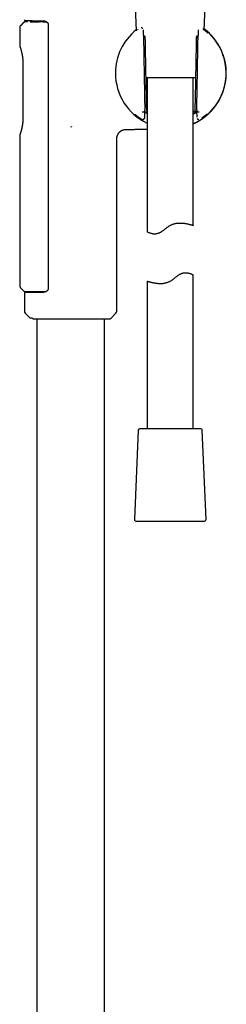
# Model space of a CAD drawing. Header units: millimetres. Extents: x 8 to 1762, y 12 to 2705.
# Tile 111 of 115: x 1220 to 1287, y 1787 to 2106. Entities that reach past the tile are written whole.
import ezdxf

# ---------------------------------------------------------------- set-up
doc = ezdxf.new("R2010")
doc.units = ezdxf.units.MM

msp = doc.modelspace()

# ---------------------------------------------------------------- linework, layer by layer
at = {"color": 7, "linetype": 'Continuous', "lineweight": 30}
for p, q in [((1279.83, 2103.02), (1280.16, 2110.7)), ((1257.46, 2110.62), (1257.8, 2102.73)), ((1221.16, 2105.37), (1220.35, 2104.54)), ((1221.5, 2106.38), (1221.5, 2106.28)), ((1222.5, 2105.73), (1221.99, 2105.72)), ((1225.55, 2106.05), (1225.55, 2105.72)), ((1227.6, 2105.72), (1228.09, 2105.73)), ((1228.09, 2105.73), (1228.65, 2105.73)), ((1229.2, 2105.02), (1229.2, 2018.84)), ((1220, 2103.7), (1220, 2097.9)), ((1260.15, 2101.23), (1260.11, 2103.05)), ((1260.14, 2101.23), (1260.14, 2101.23)), ((1260.15, 2101.23), (1260.15, 2101.24)), ((1260.35, 2101.04), (1260.34, 2101.04)), ((1260.36, 2101.04), (1260.35, 2101.04)), ((1277.65, 2101.04), (1277.65, 2101.04)), ((1277.66, 2101.04), (1277.66, 2101.04)), ((1277.85, 2101.24), (1277.86, 2101.23)), ((1277.89, 2103.05), (1277.86, 2101.23)), ((1277.9, 2103.05), (1277.91, 2103.05)), ((1279.71, 2103.11), (1279.45, 2103.3)), ((1260.15, 2100.92), (1260.25, 2101)), ((1277.75, 2101), (1277.85, 2100.92)), ((1221.01, 2092.57), (1221.01, 2092.56)), ((1221.01, 2092.56), (1221.01, 2074.15)), ((1277.02, 2087.52), (1260.98, 2087.52)), ((1261.31, 2087.52), (1261.31, 2037.55)), ((1276.31, 2039.58), (1276.31, 2087.52)), ((1260.45, 2076.34), (1260.45, 2076.34)), ((1260.45, 2076.34), (1260.62, 2076.34)), ((1260.68, 2076.76), (1260.57, 2076.83)), ((1260.59, 2074.68), (1260.62, 2076.39)), ((1261.31, 2076.69), (1261.13, 2076.81)), ((1277.43, 2076.83), (1277.33, 2076.76)), ((1277.37, 2076.79), (1277.41, 2074.68)), ((1277.38, 2076.34), (1277.55, 2076.34)), ((1277.55, 2076.34), (1277.55, 2076.34)), ((1236.5, 2071.68), (1236.8, 2071.62)), ((1236.83, 2071.67), (1236.8, 2071.62)), ((1220, 2068.81), (1220, 2020.05)), ((1251.5, 2011.74), (1251.5, 2067.73)), ((1261.31, 2021.47), (1261.31, 1973.52)), ((1276.31, 1973.52), (1276.31, 2023.5)), ((1220.35, 2019.2), (1221.21, 2018.34)), ((1223.7, 2018.05), (1223.71, 2017.79)), ((1224.02, 2017.79), (1224.01, 2018.05)), ((1225.61, 2017.81), (1225.61, 2018.05)), ((1221.5, 2017.57), (1221.5, 2011.74)), ((1221.79, 2011.04), (1223.3, 2009.53)), ((1223.3, 2009.53), (1224, 2009.53)), ((1224, 2009.53), (1224.19, 2009.35)), ((1224.42, 2009.26), (1249.31, 2009.26)), ((1225.55, 2009.26), (1225.55, 1529.25)), ((1247.45, 1527.12), (1247.45, 2009.26)), ((1249.52, 2009.35), (1251.21, 2011.04)), ((1278.68, 1973.52), (1258.94, 1973.52)), ((1258.44, 1973.05), (1257.18, 1944.05)), ((1280.43, 1944.05), (1279.18, 1973.05)), ((1257.68, 1943.52), (1279.94, 1943.52))]:
    msp.add_line(p, q, dxfattribs=at)
for centre, radius, start, end in [((1269, 2089.03), 17.96, 128.6437, 180), ((1269, 2089.03), 17.96, 294.0001, 52.8733), ((1269, 2089.03), 17.96, 180, 244.6378), ((1222.5, 2011.74), 1, 180, 225), ((1250.5, 2011.74), 1, 315, 0), ((1249.31, 2009.56), 0.3, 270, 315), ((1258.94, 1973.02), 0.5, 90, 177.5187), ((1278.68, 1973.02), 0.5, 2.4813, 90), ((1257.68, 1944.02), 0.5, 177.5187, 270), ((1279.94, 1944.02), 0.5, 270, 2.4813)]:
    msp.add_arc(centre, radius, start, end, dxfattribs=at)
for centre, major_axis, ratio, start_param, end_param in [((1271.51, 2089.07), (16.75, 0.29), 0.988692, 2.299139, 2.299523), ((1266.49, 2089.07), (16.75, -0.29), 0.988692, 0.84207, 0.842454), ((1271.51, 2089.07), (16.75, 0.29), 0.988692, 3.985409, 3.987412), ((1266.49, 2089.07), (16.75, -0.29), 0.988692, 5.437366, 5.439368), ((1278.69, 2152.26), (1.31, 75.92), 0.001218, 3.079851, 3.141615)]:
    msp.add_ellipse(centre, major_axis=major_axis, ratio=ratio, start_param=start_param, end_param=end_param, dxfattribs=at)
for points, knots in [([(1220.35, 2104.54), (1220.3, 2104.48), (1220.19, 2104.37), (1220.08, 2104.16), (1220.01, 2103.93), (1220.01, 2103.77), (1220, 2103.7)], [0, 0, 0, 0, 0.247598, 0.500011, 0.752417, 1, 1, 1, 1]), ([(1221.99, 2105.72), (1221.92, 2105.72), (1221.76, 2105.71), (1221.54, 2105.63), (1221.33, 2105.52), (1221.21, 2105.42), (1221.16, 2105.37)], [0, 0, 0, 0, 0.2476332, 0.5000009, 0.7523691, 1, 1, 1, 1]), ([(1221.5, 2106.28), (1221.5, 2106.26), (1221.51, 2106.22), (1221.53, 2106.17), (1221.56, 2106.14), (1221.59, 2106.11), (1221.64, 2106.09), (1221.68, 2106.08), (1221.7, 2106.08)], [0, 0, 0, 0, 0.239784, 0.368781, 0.500449, 0.632051, 0.760855, 1, 1, 1, 1]), ([(1221.7, 2106.08), (1221.7, 2106.08), (1221.71, 2106.08), (1221.79, 2106.08), (1221.91, 2106.08), (1222.06, 2106.08), (1222.25, 2106.08), (1222.45, 2106.08), (1222.69, 2106.07), (1222.95, 2106.07), (1223.27, 2106.07), (1223.65, 2106.07), (1224.1, 2106.06), (1224.6, 2106.06), (1225.09, 2106.05), (1225.58, 2106.05), (1226.04, 2106.04), (1226.53, 2106.04), (1227.04, 2106.04), (1227.39, 2106.03), (1227.57, 2106.03)], [0, 0, 0, 0, 0.0617661, 0.1233254, 0.1848751, 0.2466159, 0.2974153, 0.3480416, 0.398606, 0.4492202, 0.4999956, 0.5634605, 0.6266985, 0.689927, 0.753364, 0.8027997, 0.8520785, 0.901303, 0.950576, 1, 1, 1, 1]), ([(1223.41, 2105.72), (1223.43, 2105.72), (1223.64, 2105.72), (1224.22, 2105.72), (1225.15, 2105.72), (1225.92, 2105.72), (1226.31, 2105.72)], [0, 0, 0, 0, 0.047841, 0.365227, 0.682614, 1, 1, 1, 1]), ([(1227.6, 2105.72), (1227.49, 2105.72), (1227.26, 2105.72), (1226.94, 2105.72), (1226.62, 2105.72), (1226.41, 2105.72), (1226.31, 2105.72)], [0, 0, 0, 0, 0.24933, 0.498927, 0.749328, 1, 1, 1, 1]), ([(1227.55, 2106.03), (1227.62, 2106.03), (1227.75, 2106.03), (1227.92, 2106), (1228.06, 2105.97), (1228.18, 2105.94), (1228.27, 2105.91), (1228.35, 2105.88), (1228.44, 2105.84), (1228.53, 2105.79), (1228.63, 2105.74), (1228.72, 2105.69), (1228.8, 2105.63), (1228.88, 2105.57), (1228.95, 2105.5), (1229.01, 2105.45), (1229.06, 2105.38), (1229.11, 2105.31), (1229.16, 2105.23), (1229.2, 2105.13), (1229.2, 2105.05), (1229.2, 2105.02)], [0, 0, 0, 0, 0.105575, 0.195329, 0.268942, 0.326937, 0.372693, 0.408253, 0.454429, 0.514956, 0.568734, 0.612002, 0.659648, 0.716091, 0.753983, 0.791038, 0.829544, 0.865152, 0.906053, 0.95113, 1, 1, 1, 1]), ([(1258.35, 2103.15), (1258.32, 2103.13), (1258.28, 2103.1), (1258.24, 2103.06), (1258.21, 2103.05)], [0, 0, 0, 0, 0.459195, 1, 1, 1, 1]), ([(1259.93, 2103.5), (1259.92, 2103.5), (1259.9, 2103.54), (1259.83, 2103.59), (1259.75, 2103.65), (1259.66, 2103.69), (1259.58, 2103.71), (1259.52, 2103.73), (1259.47, 2103.73), (1259.43, 2103.74), (1259.41, 2103.73), (1259.4, 2103.73)], [0, 0, 0, 0, 0.023113, 0.227966, 0.392542, 0.543691, 0.681513, 0.805387, 0.862561, 0.922466, 1, 1, 1, 1]), ([(1260.15, 2101.24), (1260.18, 2099.63), (1260.23, 2096.41), (1260.31, 2091.59), (1260.4, 2086.77), (1260.48, 2081.94), (1260.54, 2078.73), (1260.57, 2077.12)], [0, 0, 0, 0, 0.200017, 0.400008, 0.599991, 0.799982, 1, 1, 1, 1]), ([(1260.73, 2100.76), (1260.73, 2100.78), (1260.72, 2100.84), (1260.69, 2100.9), (1260.65, 2100.96), (1260.61, 2101), (1260.56, 2101.03), (1260.5, 2101.05), (1260.43, 2101.06), (1260.38, 2101.05), (1260.35, 2101.04)], [0, 0, 0, 0, 0.144016, 0.281896, 0.402756, 0.502259, 0.591219, 0.705074, 0.84233, 1, 1, 1, 1]), ([(1276.31, 2072.59), (1276.36, 2072.61), (1276.64, 2072.73), (1277.13, 2072.97), (1277.78, 2073.31), (1278.38, 2073.66), (1278.96, 2074.03), (1279.49, 2074.4), (1280, 2074.77), (1280.47, 2075.15), (1280.91, 2075.53), (1281.36, 2075.94), (1281.82, 2076.39), (1282.27, 2076.86), (1282.68, 2077.33), (1283.06, 2077.78), (1283.39, 2078.22), (1283.7, 2078.64), (1284.02, 2079.11), (1284.36, 2079.64), (1284.73, 2080.26), (1285.08, 2080.92), (1285.4, 2081.6), (1285.71, 2082.31), (1285.99, 2083.06), (1286.24, 2083.83), (1286.46, 2084.63), (1286.65, 2085.46), (1286.79, 2086.27), (1286.89, 2087.04), (1286.96, 2087.79), (1287, 2088.55), (1287, 2089.31), (1286.98, 2090.08), (1286.92, 2090.82), (1286.83, 2091.55), (1286.71, 2092.25), (1286.58, 2092.92), (1286.42, 2093.57), (1286.25, 2094.18), (1286.05, 2094.81), (1285.82, 2095.44), (1285.57, 2096.08), (1285.3, 2096.67), (1285.02, 2097.24), (1284.75, 2097.75), (1284.49, 2098.2), (1284.25, 2098.6), (1283.98, 2099.01), (1283.7, 2099.42), (1283.38, 2099.86), (1283.03, 2100.31), (1282.67, 2100.74), (1282.29, 2101.17), (1281.87, 2101.62), (1281.41, 2102.07), (1280.91, 2102.53), (1280.39, 2102.98), (1280.02, 2103.26), (1279.85, 2103.39)], [0, 0, 0, 0, 0.004466, 0.024582, 0.04402, 0.062808, 0.080975, 0.098542, 0.115222, 0.131335, 0.146878, 0.161852, 0.180447, 0.198077, 0.214741, 0.230436, 0.245162, 0.258917, 0.272034, 0.290773, 0.31002, 0.329773, 0.35003, 0.370791, 0.392052, 0.413813, 0.436066, 0.458806, 0.482023, 0.501722, 0.521723, 0.542008, 0.562558, 0.583176, 0.603285, 0.622829, 0.641793, 0.660162, 0.677923, 0.695062, 0.711576, 0.730612, 0.748861, 0.766379, 0.783217, 0.799416, 0.812451, 0.825083, 0.837566, 0.851035, 0.865642, 0.881411, 0.895876, 0.911244, 0.92754, 0.944781, 0.962987, 0.982182, 1, 1, 1, 1]), ([(1277.65, 2101.04), (1277.63, 2101.05), (1277.57, 2101.06), (1277.5, 2101.05), (1277.44, 2101.03), (1277.39, 2101), (1277.35, 2100.96), (1277.31, 2100.9), (1277.28, 2100.84), (1277.28, 2100.78), (1277.27, 2100.76)], [0, 0, 0, 0, 0.15773, 0.295028, 0.408903, 0.497855, 0.597321, 0.718153, 0.856008, 1, 1, 1, 1]), ([(1277.43, 2077.12), (1277.46, 2078.73), (1277.52, 2081.94), (1277.61, 2086.77), (1277.69, 2091.59), (1277.77, 2096.41), (1277.83, 2099.63), (1277.85, 2101.24)], [0, 0, 0, 0, 0.2000175, 0.400009, 0.5999916, 0.7999829, 1, 1, 1, 1]), ([(1277.86, 2101.23), (1277.86, 2101.23), (1277.86, 2101.23), (1277.86, 2101.23), (1277.86, 2101.23)], [0, 0, 0, 0, 0.830909, 1, 1, 1, 1]), ([(1281.04, 2102.02), (1281.01, 2102.04), (1280.93, 2102.12), (1280.78, 2102.26), (1280.56, 2102.44), (1280.31, 2102.65), (1280.03, 2102.87), (1279.83, 2103.03), (1279.71, 2103.11), (1279.71, 2103.11)], [0, 0, 0, 0, 0.0698131, 0.2374797, 0.4144383, 0.5975588, 0.790242, 0.9928615, 1, 1, 1, 1]), ([(1220.01, 2097.9), (1220.01, 2097.86), (1220.01, 2097.78), (1220.03, 2097.71), (1220.04, 2097.67)], [0, 0, 0, 0, 0.497882, 1, 1, 1, 1]), ([(1260.26, 2100.97), (1260.27, 2100.95), (1260.28, 2100.92), (1260.3, 2100.85), (1260.32, 2100.8), (1260.33, 2100.76), (1260.35, 2100.72), (1260.37, 2100.67), (1260.39, 2100.61), (1260.41, 2100.55), (1260.42, 2100.52)], [0, 0, 0, 0, 0.238092, 0.365875, 0.499409, 0.560329, 0.630272, 0.709236, 0.844509, 1, 1, 1, 1]), ([(1261.18, 2076.98), (1261.11, 2080.94), (1260.96, 2088.86), (1260.8, 2096.79), (1260.73, 2100.75)], [0, 0, 0, 0, 0.499988, 1, 1, 1, 1]), ([(1277.27, 2100.75), (1277.2, 2096.79), (1277.05, 2088.86), (1276.9, 2080.94), (1276.82, 2076.98)], [0, 0, 0, 0, 0.500007, 1, 1, 1, 1]), ([(1277.58, 2100.52), (1277.59, 2100.55), (1277.61, 2100.61), (1277.64, 2100.68), (1277.66, 2100.74), (1277.68, 2100.79), (1277.7, 2100.85), (1277.72, 2100.9), (1277.73, 2100.94), (1277.74, 2100.96), (1277.74, 2100.97)], [0, 0, 0, 0, 0.155528, 0.290816, 0.405827, 0.500536, 0.609241, 0.736296, 0.883024, 1, 1, 1, 1]), ([(1220.04, 2097.67), (1220.04, 2097.67), (1220.04, 2097.65), (1220.07, 2097.58), (1220.1, 2097.48), (1220.14, 2097.39), (1220.15, 2097.34)], [0, 0, 0, 0, 0.253204, 0.506018, 0.758795, 1, 1, 1, 1]), ([(1220.15, 2097.34), (1220.17, 2097.3), (1220.2, 2097.21), (1220.25, 2097.05), (1220.31, 2096.88), (1220.37, 2096.68), (1220.44, 2096.45), (1220.52, 2096.19), (1220.59, 2095.91), (1220.66, 2095.62), (1220.73, 2095.32), (1220.78, 2095.04), (1220.83, 2094.78), (1220.86, 2094.54), (1220.89, 2094.34), (1220.92, 2094.15), (1220.94, 2093.97), (1220.95, 2093.79), (1220.97, 2093.56), (1220.99, 2093.27), (1221.01, 2092.92), (1221.01, 2092.68), (1221.01, 2092.56)], [0, 0, 0, 0, 0.0606438, 0.1186207, 0.1740584, 0.2270348, 0.2939078, 0.3565384, 0.4149506, 0.4794957, 0.5380341, 0.5906655, 0.6374891, 0.678575, 0.7139731, 0.7439397, 0.7730127, 0.802979, 0.8338443, 0.8873007, 0.9430439, 1, 1, 1, 1]), ([(1257.3, 2075.7), (1257.3, 2075.7), (1257.33, 2075.68), (1257.38, 2075.63), (1257.46, 2075.57), (1257.56, 2075.48), (1257.69, 2075.38), (1257.85, 2075.26), (1258.04, 2075.11), (1258.26, 2074.94), (1258.53, 2074.75), (1258.8, 2074.56), (1258.99, 2074.43), (1259.07, 2074.38)], [0, 0, 0, 0, 0.026501, 0.094482, 0.169817, 0.252577, 0.342827, 0.440611, 0.545936, 0.658755, 0.778945, 0.906293, 1, 1, 1, 1]), ([(1260.45, 2076.34), (1260.45, 2076.34), (1260.44, 2076.34), (1260.41, 2076.33), (1260.35, 2076.33), (1260.29, 2076.33), (1260.2, 2076.33), (1260.1, 2076.32), (1260, 2076.32), (1259.88, 2076.32), (1259.8, 2076.32), (1259.75, 2076.32), (1259.74, 2076.32)], [0, 0, 0, 0, 0.107024, 0.217152, 0.324175, 0.434303, 0.541334, 0.651469, 0.758516, 0.868667, 0.973896, 1, 1, 1, 1]), ([(1260.6, 2076.5), (1260.6, 2076.51), (1260.59, 2076.51), (1260.59, 2076.54), (1260.59, 2076.57), (1260.59, 2076.62), (1260.58, 2076.67), (1260.58, 2076.72), (1260.58, 2076.8), (1260.57, 2076.9), (1260.57, 2077.01), (1260.57, 2077.08), (1260.57, 2077.12)], [0, 0, 0, 0, 0.122389, 0.185031, 0.249828, 0.370956, 0.434264, 0.500182, 0.621806, 0.750158, 0.873693, 1, 1, 1, 1]), ([(1260.62, 2076.78), (1260.62, 2076.78), (1260.6, 2076.79), (1260.59, 2076.8), (1260.58, 2076.81)], [0, 0, 0, 0, 0.289434, 1, 1, 1, 1]), ([(1260.59, 2076.63), (1260.73, 2076.52), (1260.95, 2076.35), (1261.22, 2076.2), (1261.31, 2076.15)], [0, 0, 0, 0, 0.663923, 1, 1, 1, 1]), ([(1260.59, 2076.61), (1260.64, 2076.57), (1260.74, 2076.5), (1260.86, 2076.43), (1260.92, 2076.39)], [0, 0, 0, 0, 0.468259, 1, 1, 1, 1]), ([(1260.62, 2076.78), (1260.62, 2076.78), (1260.63, 2076.77), (1260.64, 2076.77), (1260.65, 2076.76)], [0, 0, 0, 0, 0.434446, 1, 1, 1, 1]), ([(1260.62, 2076.34), (1260.62, 2076.34), (1260.62, 2076.35), (1260.62, 2076.41), (1260.62, 2076.45), (1260.62, 2076.48)], [0, 0, 0, 0, 0.2779792, 0.558281, 1, 1, 1, 1]), ([(1260.63, 2076.39), (1260.82, 2076.27), (1261.03, 2076.12), (1261.28, 2075.98), (1261.31, 2075.97)], [0, 0, 0, 0, 0.88717, 1, 1, 1, 1]), ([(1261.17, 2076.91), (1261.17, 2076.91), (1261.18, 2076.93), (1261.18, 2076.95), (1261.18, 2076.97)], [0, 0, 0, 0, 0.143668, 1, 1, 1, 1]), ([(1276.87, 2076.81), (1276.84, 2076.79), (1276.73, 2076.71), (1276.55, 2076.59), (1276.38, 2076.48), (1276.31, 2076.44)], [0, 0, 0, 0, 0.15408, 0.631457, 1, 1, 1, 1]), ([(1276.31, 2075.92), (1276.38, 2075.96), (1276.76, 2076.16), (1277.11, 2076.39), (1277.37, 2076.58), (1277.38, 2076.58)], [0, 0, 0, 0, 0.191171, 0.983885, 1, 1, 1, 1]), ([(1276.31, 2075.74), (1276.46, 2075.83), (1276.84, 2076.04), (1277.19, 2076.26), (1277.37, 2076.39), (1277.38, 2076.4)], [0, 0, 0, 0, 0.398176, 0.980272, 1, 1, 1, 1]), ([(1276.82, 2076.97), (1276.82, 2076.95), (1276.82, 2076.91), (1276.85, 2076.85), (1276.88, 2076.78), (1276.93, 2076.73), (1277, 2076.69), (1277.07, 2076.67), (1277.14, 2076.67), (1277.21, 2076.68), (1277.26, 2076.7), (1277.3, 2076.72), (1277.31, 2076.73), (1277.31, 2076.74)], [0, 0, 0, 0, 0.081678, 0.172138, 0.268094, 0.367533, 0.470093, 0.572672, 0.676299, 0.778174, 0.874793, 0.964876, 1, 1, 1, 1]), ([(1277.37, 2076.77), (1277.36, 2076.76), (1277.34, 2076.75), (1277.33, 2076.74), (1277.32, 2076.74)], [0, 0, 0, 0, 0.724676, 1, 1, 1, 1]), ([(1277.43, 2077.12), (1277.43, 2077.08), (1277.43, 2077.01), (1277.43, 2076.91), (1277.43, 2076.8), (1277.42, 2076.71), (1277.42, 2076.63), (1277.41, 2076.56), (1277.41, 2076.52), (1277.41, 2076.51), (1277.41, 2076.5)], [0, 0, 0, 0, 0.124748, 0.249931, 0.374718, 0.499411, 0.625367, 0.749558, 0.874634, 1, 1, 1, 1]), ([(1278.26, 2076.32), (1278.26, 2076.32), (1278.21, 2076.32), (1278.12, 2076.32), (1278.01, 2076.32), (1277.9, 2076.32), (1277.8, 2076.33), (1277.72, 2076.33), (1277.65, 2076.33), (1277.6, 2076.33), (1277.56, 2076.34), (1277.56, 2076.34), (1277.55, 2076.34)], [0, 0, 0, 0, 0.026104, 0.133167, 0.243335, 0.350398, 0.460566, 0.567621, 0.677782, 0.784821, 0.894965, 1, 1, 1, 1]), ([(1279.07, 2074.47), (1279.09, 2074.48), (1279.2, 2074.56), (1279.4, 2074.7), (1279.65, 2074.87), (1279.86, 2075.03), (1280.05, 2075.17), (1280.21, 2075.3), (1280.36, 2075.42), (1280.49, 2075.52), (1280.59, 2075.6), (1280.66, 2075.66), (1280.72, 2075.71), (1280.76, 2075.75), (1280.79, 2075.77), (1280.79, 2075.77), (1280.79, 2075.77)], [0, 0, 0, 0, 0.015032, 0.121224, 0.221657, 0.316293, 0.405111, 0.488117, 0.580077, 0.663754, 0.739211, 0.80651, 0.8657, 0.916927, 0.96522, 1, 1, 1, 1]), ([(1221.01, 2074.15), (1221.01, 2074.05), (1221.01, 2073.88), (1221, 2073.63), (1220.99, 2073.41), (1220.98, 2073.23), (1220.97, 2073.09), (1220.96, 2072.98), (1220.95, 2072.9), (1220.95, 2072.85), (1220.94, 2072.8), (1220.94, 2072.75), (1220.93, 2072.69), (1220.92, 2072.62), (1220.91, 2072.53), (1220.9, 2072.41), (1220.87, 2072.24), (1220.84, 2072.03), (1220.8, 2071.8), (1220.76, 2071.56), (1220.71, 2071.31), (1220.65, 2071.04), (1220.58, 2070.78), (1220.52, 2070.53), (1220.45, 2070.3), (1220.39, 2070.08), (1220.33, 2069.88), (1220.26, 2069.69), (1220.2, 2069.51), (1220.17, 2069.42), (1220.15, 2069.37)], [0, 0, 0, 0, 0.044711, 0.084169, 0.118421, 0.147489, 0.17138, 0.190097, 0.200736, 0.208461, 0.216403, 0.224098, 0.234094, 0.246392, 0.260996, 0.277912, 0.309179, 0.346142, 0.387318, 0.431724, 0.479748, 0.531461, 0.586902, 0.646092, 0.698299, 0.75314, 0.810647, 0.87088, 0.93394, 1, 1, 1, 1]), ([(1259.21, 2074.29), (1259.25, 2074.26), (1259.33, 2074.21), (1259.44, 2074.15), (1259.52, 2074.1), (1259.59, 2074.06), (1259.66, 2074.03), (1259.73, 2074.01), (1259.81, 2074), (1259.89, 2073.99), (1259.97, 2073.99), (1260.05, 2074.01), (1260.14, 2074.04), (1260.25, 2074.09), (1260.37, 2074.17), (1260.46, 2074.28), (1260.52, 2074.39), (1260.56, 2074.48), (1260.58, 2074.58), (1260.58, 2074.64), (1260.59, 2074.68)], [0, 0, 0, 0, 0.105544, 0.197883, 0.277873, 0.346268, 0.403845, 0.451721, 0.49235, 0.530295, 0.566871, 0.603077, 0.641456, 0.692111, 0.756253, 0.831754, 0.872683, 0.914841, 0.957516, 1, 1, 1, 1]), ([(1277.57, 2074.25), (1277.58, 2074.25), (1277.61, 2074.2), (1277.67, 2074.15), (1277.75, 2074.09), (1277.86, 2074.03), (1277.95, 2074.01), (1278.02, 2073.99), (1278.06, 2073.99), (1278.09, 2073.99), (1278.11, 2073.99), (1278.11, 2073.99)], [0, 0, 0, 0, 0.050113, 0.241058, 0.393916, 0.534521, 0.780912, 0.835187, 0.889911, 0.95102, 1, 1, 1, 1]), ([(1220.15, 2069.37), (1220.14, 2069.33), (1220.1, 2069.23), (1220.07, 2069.13), (1220.05, 2069.06), (1220.04, 2069.05), (1220.04, 2069.04)], [0, 0, 0, 0, 0.240815, 0.493497, 0.746448, 1, 1, 1, 1]), ([(1251.5, 2067.73), (1251.5, 2067.82), (1251.51, 2068.01), (1251.55, 2068.29), (1251.61, 2068.55), (1251.69, 2068.79), (1251.78, 2069), (1251.89, 2069.21), (1252, 2069.39), (1252.12, 2069.56), (1252.24, 2069.7), (1252.36, 2069.83), (1252.5, 2069.97), (1252.67, 2070.1), (1252.85, 2070.24), (1253.06, 2070.36), (1253.28, 2070.47), (1253.53, 2070.57), (1253.82, 2070.65), (1254.13, 2070.71), (1254.35, 2070.72), (1254.46, 2070.73)], [0, 0, 0, 0, 0.0621663, 0.1221458, 0.179365, 0.233319, 0.2835816, 0.3298082, 0.3795791, 0.4228329, 0.460515, 0.4982287, 0.5366848, 0.585686, 0.6355817, 0.6862017, 0.7383977, 0.7962612, 0.8596943, 0.92792, 1, 1, 1, 1]), ([(1254.46, 2070.73), (1254.82, 2070.73), (1255.7, 2070.74), (1257.09, 2070.77), (1258.61, 2070.79), (1260.01, 2070.82), (1260.91, 2070.84), (1261.31, 2070.85)], [0, 0, 0, 0, 0.158961, 0.385735, 0.607733, 0.825108, 1, 1, 1, 1]), ([(1220.04, 2069.04), (1220.03, 2069), (1220.01, 2068.93), (1220.01, 2068.85), (1220.01, 2068.81)], [0, 0, 0, 0, 0.50206, 1, 1, 1, 1]), ([(1261.31, 2037.55), (1261.31, 2037.55), (1261.31, 2037.55), (1261.32, 2037.54), (1261.36, 2037.52), (1261.43, 2037.48), (1261.55, 2037.42), (1261.72, 2037.35), (1261.93, 2037.25), (1262.18, 2037.16), (1262.48, 2037.06), (1262.76, 2036.98), (1263.01, 2036.93), (1263.22, 2036.89), (1263.47, 2036.86), (1263.75, 2036.85), (1264.04, 2036.85), (1264.35, 2036.88), (1264.66, 2036.95), (1264.98, 2037.04), (1265.31, 2037.17), (1265.6, 2037.32), (1265.85, 2037.47), (1266.14, 2037.65), (1266.49, 2037.9), (1266.91, 2038.22), (1267.36, 2038.58), (1267.76, 2038.88), (1268.1, 2039.14), (1268.37, 2039.32), (1268.65, 2039.49), (1268.94, 2039.66), (1269.24, 2039.8), (1269.58, 2039.94), (1269.96, 2040.07), (1270.37, 2040.18), (1270.79, 2040.26), (1271.21, 2040.31), (1271.61, 2040.34), (1272.01, 2040.35), (1272.4, 2040.34), (1272.8, 2040.31), (1273.2, 2040.27), (1273.6, 2040.21), (1273.99, 2040.15), (1274.37, 2040.08), (1274.74, 2040), (1275.1, 2039.91), (1275.41, 2039.83), (1275.66, 2039.76), (1275.85, 2039.71), (1276, 2039.67), (1276.12, 2039.64), (1276.18, 2039.62), (1276.21, 2039.61)], [0, 0, 0, 0, 0.007494, 0.021467, 0.035439, 0.059405, 0.08353, 0.108128, 0.132877, 0.158311, 0.183896, 0.209964, 0.223096, 0.236228, 0.25266, 0.269163, 0.285925, 0.302801, 0.319243, 0.335842, 0.352969, 0.370276, 0.381728, 0.393182, 0.416277, 0.43974, 0.46327, 0.490955, 0.504856, 0.518757, 0.532976, 0.547193, 0.561649, 0.576104, 0.594455, 0.612953, 0.631893, 0.650974, 0.66932, 0.687769, 0.706503, 0.725324, 0.747171, 0.769132, 0.791423, 0.813821, 0.839963, 0.866273, 0.893115, 0.920144, 0.939909, 0.95975, 0.979833, 1, 1, 1, 1]), ([(1276.21, 2039.61), (1276.23, 2039.6), (1276.29, 2039.59), (1276.31, 2039.58), (1276.31, 2039.58), (1276.31, 2039.58)], [0, 0, 0, 0, 0.484256, 0.9719027, 1, 1, 1, 1]), ([(1261.31, 2021.47), (1261.31, 2021.47), (1261.32, 2021.46), (1261.36, 2021.45), (1261.42, 2021.44), (1261.52, 2021.41), (1261.68, 2021.36), (1261.9, 2021.3), (1262.16, 2021.23), (1262.47, 2021.15), (1262.82, 2021.07), (1263.21, 2020.98), (1263.57, 2020.91), (1263.88, 2020.86), (1264.12, 2020.82), (1264.37, 2020.79), (1264.64, 2020.76), (1264.91, 2020.73), (1265.19, 2020.72), (1265.48, 2020.71), (1265.81, 2020.71), (1266.18, 2020.72), (1266.59, 2020.76), (1267.01, 2020.82), (1267.44, 2020.92), (1267.85, 2021.04), (1268.26, 2021.2), (1268.66, 2021.39), (1269.03, 2021.6), (1269.37, 2021.82), (1269.67, 2022.03), (1269.98, 2022.26), (1270.27, 2022.49), (1270.57, 2022.72), (1270.87, 2022.95), (1271.17, 2023.18), (1271.47, 2023.39), (1271.77, 2023.59), (1272.08, 2023.77), (1272.4, 2023.92), (1272.73, 2024.04), (1273.04, 2024.12), (1273.36, 2024.18), (1273.66, 2024.2), (1273.99, 2024.2), (1274.33, 2024.17), (1274.68, 2024.11), (1275, 2024.03), (1275.29, 2023.94), (1275.55, 2023.85), (1275.78, 2023.76), (1275.97, 2023.67), (1276.1, 2023.61), (1276.18, 2023.57), (1276.23, 2023.54), (1276.27, 2023.52), (1276.29, 2023.51), (1276.31, 2023.5), (1276.31, 2023.5), (1276.31, 2023.5)], [0, 0, 0, 0, 0.023746, 0.036424, 0.049103, 0.073555, 0.098174, 0.123315, 0.148632, 0.173476, 0.198483, 0.223995, 0.24968, 0.262536, 0.275391, 0.288343, 0.301294, 0.314571, 0.327848, 0.341258, 0.354667, 0.37228, 0.389996, 0.408063, 0.426268, 0.443887, 0.461652, 0.479872, 0.498245, 0.513558, 0.528873, 0.544307, 0.559742, 0.57537, 0.590997, 0.606717, 0.622435, 0.637997, 0.653635, 0.669598, 0.685721, 0.701294, 0.717016, 0.733141, 0.749379, 0.770977, 0.792743, 0.814941, 0.837263, 0.860096, 0.883051, 0.906395, 0.929883, 0.942567, 0.955252, 0.968042, 0.980833, 0.993975, 1, 1, 1, 1]), ([(1220, 2020.05), (1220.01, 2019.97), (1220.01, 2019.81), (1220.09, 2019.58), (1220.2, 2019.37), (1220.3, 2019.25), (1220.35, 2019.2)], [0, 0, 0, 0, 0.2523613, 0.5097997, 0.7671316, 1, 1, 1, 1]), ([(1221.2, 2018.35), (1221.25, 2018.3), (1221.35, 2018.21), (1221.53, 2018.12), (1221.72, 2018.06), (1221.86, 2018.05), (1221.92, 2018.05)], [0, 0, 0, 0, 0.247313, 0.499541, 0.752112, 1, 1, 1, 1]), ([(1221.92, 2018.05), (1221.92, 2018.05), (1221.91, 2018.05), (1221.93, 2018.05), (1221.99, 2018.05), (1222.09, 2018.05), (1222.23, 2018.05), (1222.41, 2018.05), (1222.62, 2018.05), (1222.86, 2018.05), (1223.14, 2018.05), (1223.45, 2018.05), (1223.79, 2018.05), (1224.16, 2018.05), (1224.56, 2018.05), (1224.98, 2018.05), (1225.44, 2018.05), (1225.92, 2018.05), (1226.42, 2018.05), (1226.94, 2018.05), (1227.49, 2018.05), (1228, 2018.05), (1228.35, 2018.05), (1228.5, 2018.05)], [0, 0, 0, 0, 0.003195, 0.053521, 0.103809, 0.154228, 0.204944, 0.256122, 0.306381, 0.356482, 0.406574, 0.456805, 0.507324, 0.557, 0.606825, 0.65693, 0.707446, 0.758498, 0.808849, 0.859243, 0.909794, 0.960612, 1, 1, 1, 1]), ([(1229.2, 2018.84), (1229.2, 2018.81), (1229.2, 2018.75), (1229.17, 2018.66), (1229.14, 2018.59), (1229.09, 2018.51), (1229.02, 2018.42), (1228.93, 2018.33), (1228.84, 2018.25), (1228.75, 2018.19), (1228.66, 2018.13), (1228.56, 2018.07), (1228.45, 2018.02), (1228.37, 2017.99), (1228.3, 2017.96), (1228.23, 2017.94), (1228.14, 2017.91), (1228.03, 2017.88), (1227.89, 2017.85), (1227.73, 2017.83), (1227.61, 2017.82), (1227.55, 2017.82)], [0, 0, 0, 0, 0.040219, 0.077438, 0.111219, 0.141559, 0.201974, 0.26282, 0.31785, 0.364042, 0.414372, 0.476243, 0.535811, 0.581579, 0.613166, 0.648761, 0.69501, 0.751854, 0.821771, 0.904605, 1, 1, 1, 1]), ([(1221.7, 2017.77), (1221.68, 2017.77), (1221.64, 2017.77), (1221.59, 2017.74), (1221.56, 2017.72), (1221.53, 2017.68), (1221.51, 2017.64), (1221.5, 2017.6), (1221.5, 2017.57)], [0, 0, 0, 0, 0.2391217, 0.3679233, 0.4995269, 0.6312007, 0.7602045, 1, 1, 1, 1]), ([(1227.57, 2017.82), (1227.35, 2017.82), (1226.91, 2017.82), (1226.28, 2017.81), (1225.69, 2017.81), (1225.16, 2017.8), (1224.7, 2017.8), (1224.3, 2017.8), (1223.92, 2017.79), (1223.57, 2017.79), (1223.22, 2017.79), (1222.88, 2017.78), (1222.56, 2017.78), (1222.29, 2017.78), (1222.09, 2017.78), (1221.94, 2017.78), (1221.83, 2017.77), (1221.76, 2017.77), (1221.71, 2017.77), (1221.7, 2017.77), (1221.7, 2017.77)], [0, 0, 0, 0, 0.061764, 0.123322, 0.184875, 0.246624, 0.297424, 0.348051, 0.398616, 0.44923, 0.500005, 0.56347, 0.626708, 0.689936, 0.753372, 0.802813, 0.852094, 0.901318, 0.950586, 1, 1, 1, 1]), ([(1224.19, 2009.35), (1224.22, 2009.33), (1224.28, 2009.29), (1224.36, 2009.26), (1224.41, 2009.27), (1224.42, 2009.27)], [0, 0, 0, 0, 0.429953, 0.859298, 1, 1, 1, 1])]:
    msp.add_open_spline(points, degree=3, knots=knots, dxfattribs=at)
for points in [[(1260.42, 2100.52), (1260.46, 2100.52), (1260.54, 2100.52), (1260.64, 2100.52), (1260.71, 2100.52), (1260.72, 2100.52), (1260.73, 2100.52)], [(1277.27, 2100.52), (1277.28, 2100.52), (1277.29, 2100.52), (1277.36, 2100.52), (1277.46, 2100.52), (1277.54, 2100.52), (1277.58, 2100.52)]]:
    msp.add_open_spline(points, degree=3, dxfattribs=at)

doc.saveas('drawing.dxf')
